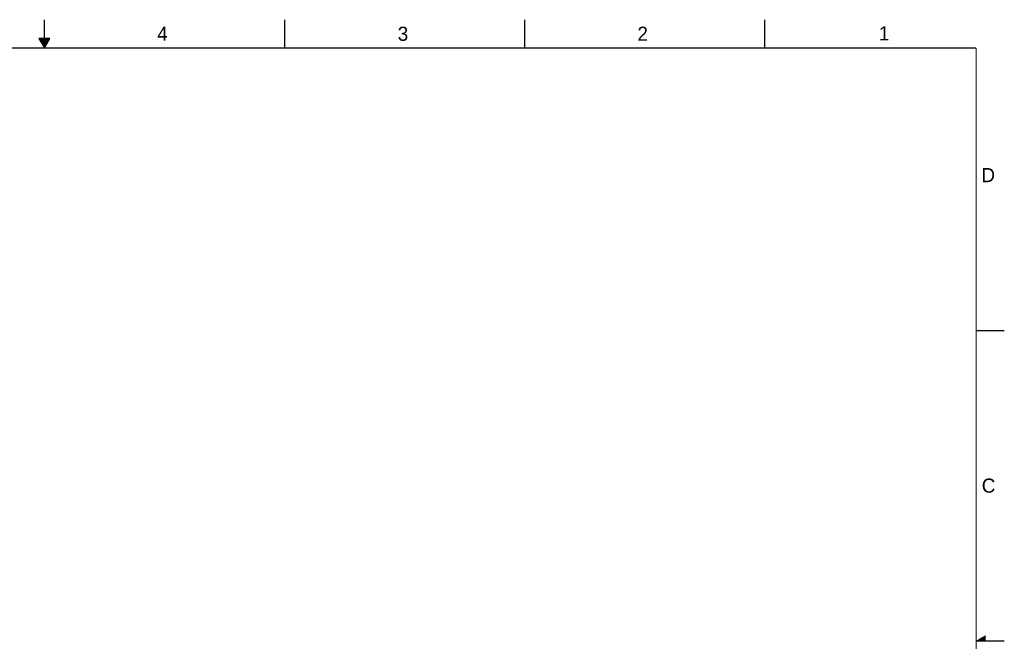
# Model space of a CAD drawing. Header units: inches. Extents: x 0 to 34, y 0 to 22.
# Tile 11 of 11: x 16.6 to 34, y 11 to 22. Entities that reach past the tile are written whole.
import ezdxf

# ---------------------------------------------------------------- set-up
doc = ezdxf.new("R2010")
doc.units = ezdxf.units.IN
doc.header["$LTSCALE"] = 1.87
doc.header["$MEASUREMENT"] = 0
doc.layers.get('0').update_dxf_attribs({"linetype": 'CONTINUOUS'})
doc.styles.add('TEXTSTYLE_2', font='txt')

msp = doc.modelspace()

# ---------------------------------------------------------------- linework, layer by layer
at = {"color": 2, "linetype": 'CONTINUOUS'}
for p, q in [((17, 21.5), (17, 22)), ((21.25, 22), (21.25, 21.5)), ((25.5, 22), (25.5, 21.5)), ((29.75, 22), (29.75, 21.5)), ((16.902, 21.6697), (17, 21.5)), ((17.098, 21.6697), (16.902, 21.6697)), ((16.9076, 21.66), (17.0924, 21.66)), ((16.9134, 21.65), (17.0866, 21.65)), ((16.9192, 21.64), (17.0808, 21.64)), ((16.925, 21.63), (17.0751, 21.63)), ((17, 21.5), (17.098, 21.6697)), ((16.9307, 21.62), (17.0693, 21.62)), ((16.9365, 21.61), (17.0635, 21.61)), ((16.9423, 21.6), (17.0578, 21.6)), ((16.9481, 21.59), (17.052, 21.59)), ((16.9538, 21.58), (17.0462, 21.58)), ((16.9596, 21.57), (17.0404, 21.57)), ((16.9654, 21.56), (17.0347, 21.56)), ((16.9712, 21.55), (17.0289, 21.55)), ((16.9769, 21.54), (17.0231, 21.54)), ((16.9827, 21.53), (17.0173, 21.53)), ((16.9885, 21.52), (17.0116, 21.52)), ((16.9942, 21.51), (17.0058, 21.51)), ((33.5, 16.5), (34, 16.5)), ((34, 11), (33.5, 11)), ((33.5173, 11.01), (33.6697, 11.01)), ((33.5347, 11.02), (33.6697, 11.02)), ((33.552, 11.03), (33.6697, 11.03)), ((33.5693, 11.04), (33.6697, 11.04)), ((33.5866, 11.05), (33.6697, 11.05)), ((33.6039, 11.06), (33.6697, 11.06)), ((33.6213, 11.07), (33.6697, 11.07)), ((33.6386, 11.08), (33.6697, 11.08)), ((33.6559, 11.09), (33.6697, 11.09))]:
    msp.add_line(p, q, dxfattribs=at)
at = {"color": 7, "linetype": 'CONTINUOUS', "const_width": 0.02}
for points in [[(33.5, 21.5), (0.5, 21.5)], [(33.5, 0.5), (33.5, 21.5)]]:
    msp.add_lwpolyline(points, dxfattribs=at)

# ---------------------------------------------------------------- texts
at = {"color": 2, "linetype": 'CONTINUOUS', "char_height": 0.25, "width": 0.25, "attachment_point": 1, "line_spacing_factor": 0.9, "style": 'TEXTSTYLE_2'}
for s, insert in [('4', (18.9977, 21.8777)), ('3', (23.257, 21.8759)), ('2', (27.5025, 21.8762)), ('1', (31.7781, 21.8826)), ('D', (33.5947, 19.3736)), ('C', (33.6004, 13.8767))]:
    msp.add_mtext(s, dxfattribs=dict(at, insert=insert))

doc.saveas('drawing.dxf')
